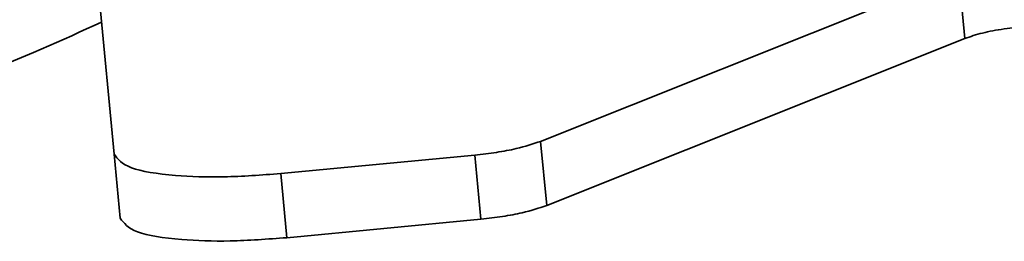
# Model space of a CAD drawing. Header units: millimetres. Extents: x 5 to 517, y 5 to 292.
# Tile 34 of 98: x 184.778 to 186.631, y 62.147 to 62.564. Entities that reach past the tile are written whole.
import ezdxf

# ---------------------------------------------------------------- set-up
doc = ezdxf.new("R2010")
doc.units = ezdxf.units.MM

msp = doc.modelspace()

# ---------------------------------------------------------------- linework, layer by layer
at = {"color": 7, "linetype": 'Continuous', "lineweight": 35}
for p, q in [((184.9081, 62.8078), (184.9555, 62.3114)), ((185.758, 62.3354), (186.545, 62.6495)), ((186.545, 62.6495), (186.5565, 62.529)), ((185.7695, 62.2148), (186.5565, 62.529)), ((185.758, 62.3354), (185.7695, 62.2148)), ((184.9555, 62.3114), (184.967, 62.1909)), ((185.2691, 62.2748), (185.6344, 62.3097)), ((185.6344, 62.3097), (185.6459, 62.1891)), ((185.2691, 62.2748), (185.2806, 62.1542)), ((185.2806, 62.1542), (185.6459, 62.1891))]:
    msp.add_line(p, q, dxfattribs=at)
at = {"color": 8, "linetype": 'Continuous', "lineweight": 35}
msp.add_open_spline([(184.9318, 62.5598), (184.8572, 62.5256), (184.7548, 62.4786), (184.6284, 62.4341), (184.594, 62.422)], degree=3, knots=[0, 0, 0, 0, 0.727769, 1, 1, 1, 1], dxfattribs=at)
at = {"color": 7, "linetype": 'Continuous', "lineweight": 35}
for points, knots in [([(186.5565, 62.529), (186.5669, 62.5325), (186.587, 62.5394), (186.6298, 62.5473), (186.677, 62.5524), (186.7276, 62.554), (186.7529, 62.5507), (186.7658, 62.549)], [0, 0, 0, 0, 0.193288, 0.377275, 0.5587, 0.7739, 1, 1, 1, 1]), ([(185.6344, 62.3097), (185.648, 62.3112), (185.6751, 62.3143), (185.7205, 62.3227), (185.7437, 62.3306), (185.758, 62.3354)], [0, 0, 0, 0, 0.282128, 0.560503, 1, 1, 1, 1]), ([(184.9555, 62.3114), (184.9624, 62.3021), (184.9759, 62.2839), (185.06, 62.2703), (185.1615, 62.2668), (185.2328, 62.2721), (185.2691, 62.2748)], [0, 0, 0, 0, 0.28371, 0.557924, 0.77502, 1, 1, 1, 1]), ([(185.6459, 62.1891), (185.6596, 62.1907), (185.6866, 62.1937), (185.732, 62.2022), (185.7553, 62.21), (185.7695, 62.2148)], [0, 0, 0, 0, 0.282099, 0.560486, 1, 1, 1, 1]), ([(184.967, 62.1909), (184.9739, 62.1816), (184.9874, 62.1634), (185.0715, 62.1497), (185.173, 62.1463), (185.2443, 62.1515), (185.2806, 62.1542)], [0, 0, 0, 0, 0.283711, 0.557915, 0.775021, 1, 1, 1, 1])]:
    msp.add_open_spline(points, degree=3, knots=knots, dxfattribs=at)

doc.saveas('drawing.dxf')
